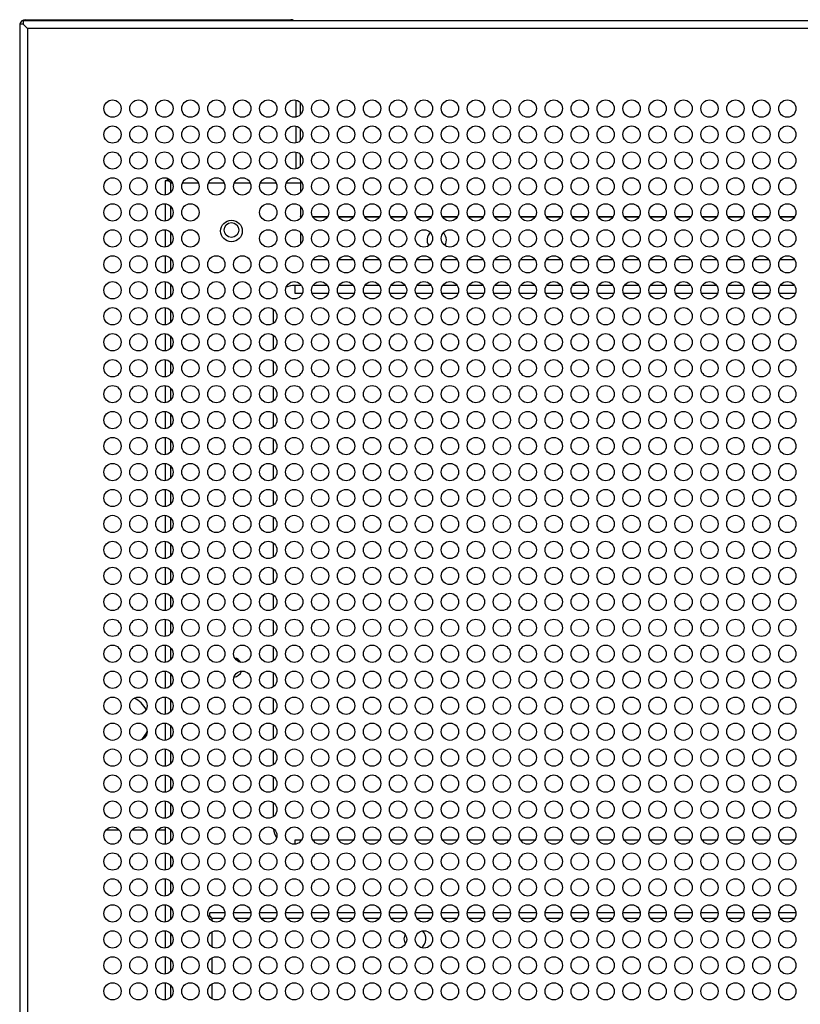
# Model space of a CAD drawing. Header units: millimetres. Extents: x 318 to 5748, y 324 to 4005.
# Tile 9 of 17: x 1731 to 1912, y 3778 to 4005. Entities that reach past the tile are written whole.
import ezdxf

# ---------------------------------------------------------------- set-up
doc = ezdxf.new("R2010")
doc.units = ezdxf.units.MM
doc.header["$LTSCALE"] = 5

msp = doc.modelspace()

# ---------------------------------------------------------------- linework, layer by layer
at = {"color": 7, "linetype": 'Continuous', "lineweight": 25}
for p, q in [((1732.28, 4005.2), (1732.28, 4004.4)), ((2763.59, 4005.2), (1732.28, 4005.2)), ((1732.78, 4005.43), (1794.18, 4005.43)), ((1731.48, 4004.4), (1731.48, 3707.4)), ((1732.28, 4004.4), (1731.48, 4004.4)), ((1733.28, 4003.4), (1732.28, 4004.4)), ((1733.28, 4003.4), (1732.28, 4004.4)), ((1732.28, 4004.4), (1732.29, 4004.4)), ((1733.28, 4003.4), (1733.28, 3708.4)), ((2762.59, 4003.4), (1733.28, 4003.4)), ((1795.39, 3982.95), (1795.39, 3986.85)), ((1796.4, 3983.53), (1796.4, 3986.27)), ((1795.39, 3976.95), (1795.39, 3980.85)), ((1796.4, 3977.53), (1796.4, 3980.27)), ((1795.39, 3970.95), (1795.39, 3974.85)), ((1796.4, 3971.53), (1796.4, 3974.27)), ((1765.09, 3968.23), (1765.09, 3964.91)), ((1765.89, 3968.23), (1765.09, 3968.23)), ((1765.59, 3968.73), (1765.59, 3968.23)), ((1765.74, 3968.73), (1765.59, 3968.73)), ((1766.39, 3967.73), (1765.89, 3968.23)), ((1765.89, 3968.23), (1765.89, 3968.23)), ((1765.89, 3968.23), (1765.9, 3968.23)), ((1765.9, 3968.66), (1765.9, 3968.23)), ((1766.39, 3967.73), (1765.9, 3968.23)), ((1796.4, 3968.27), (1796.4, 3965.53)), ((1765.09, 3962.89), (1765.09, 3958.91)), ((1796.4, 3962.27), (1796.4, 3959.97)), ((1796.4, 3959.88), (1796.4, 3959.97)), ((1796.4, 3959.88), (1796.4, 3959.53)), ((1765.09, 3956.89), (1765.09, 3952.91)), ((1796.4, 3956.27), (1796.4, 3953.53)), ((1765.09, 3950.89), (1765.09, 3946.91)), ((1799.4, 3949.93), (1799.23, 3949.93)), ((1802.65, 3949.93), (1799.4, 3949.93)), ((1808.65, 3949.93), (1805.22, 3949.93)), ((1814.65, 3949.93), (1811.22, 3949.93)), ((1820.65, 3949.93), (1817.22, 3949.93)), ((1826.65, 3949.93), (1823.22, 3949.93)), ((1832.65, 3949.93), (1829.22, 3949.93)), ((1838.65, 3949.93), (1835.22, 3949.93)), ((1844.65, 3949.93), (1841.22, 3949.93)), ((1850.65, 3949.93), (1847.22, 3949.93)), ((1856.65, 3949.93), (1853.22, 3949.93)), ((1862.65, 3949.93), (1859.22, 3949.93)), ((1868.65, 3949.93), (1865.22, 3949.93)), ((1874.65, 3949.93), (1871.22, 3949.93)), ((1880.65, 3949.93), (1877.22, 3949.93)), ((1886.65, 3949.93), (1883.22, 3949.93)), ((1892.65, 3949.93), (1889.22, 3949.93)), ((1898.65, 3949.93), (1895.22, 3949.93)), ((1904.65, 3949.93), (1901.22, 3949.93)), ((1910.65, 3949.93), (1907.22, 3949.93)), ((1765.09, 3944.89), (1765.09, 3940.91)), ((1795.09, 3944.03), (1795.09, 3942.23)), ((1795.09, 3942.23), (1796.82, 3942.23)), ((1799.05, 3942.23), (1802.82, 3942.23)), ((1805.05, 3942.23), (1808.82, 3942.23)), ((1811.05, 3942.23), (1814.82, 3942.23)), ((1817.05, 3942.23), (1820.82, 3942.23)), ((1823.05, 3942.23), (1826.82, 3942.23)), ((1829.05, 3942.23), (1832.82, 3942.23)), ((1835.05, 3942.23), (1838.82, 3942.23)), ((1841.05, 3942.23), (1844.82, 3942.23)), ((1847.05, 3942.23), (1850.82, 3942.23)), ((1853.05, 3942.23), (1856.82, 3942.23)), ((1859.05, 3942.23), (1862.82, 3942.23)), ((1865.05, 3942.23), (1868.82, 3942.23)), ((1871.05, 3942.23), (1874.82, 3942.23)), ((1877.05, 3942.23), (1880.82, 3942.23)), ((1883.05, 3942.23), (1886.82, 3942.23)), ((1889.05, 3942.23), (1892.82, 3942.23)), ((1895.05, 3942.23), (1898.82, 3942.23)), ((1901.05, 3942.23), (1904.82, 3942.23)), ((1907.05, 3942.23), (1910.82, 3942.23)), ((1765.09, 3938.89), (1765.09, 3934.91)), ((1790.09, 3938.53), (1790.09, 3935.27)), ((1765.09, 3932.89), (1765.09, 3928.91)), ((1790.09, 3932.53), (1790.09, 3929.27)), ((1765.09, 3926.89), (1765.09, 3922.91)), ((1790.09, 3926.53), (1790.09, 3923.27)), ((1765.09, 3920.89), (1765.09, 3916.91)), ((1790.09, 3920.53), (1790.09, 3917.27)), ((1765.09, 3914.89), (1765.09, 3910.91)), ((1790.09, 3914.53), (1790.09, 3911.27)), ((1765.09, 3908.89), (1765.09, 3904.91)), ((1790.09, 3908.53), (1790.09, 3905.27)), ((1765.09, 3902.89), (1765.09, 3898.91)), ((1790.09, 3902.53), (1790.09, 3899.27)), ((1765.09, 3896.89), (1765.09, 3892.91)), ((1790.09, 3896.53), (1790.09, 3893.27)), ((1765.09, 3890.89), (1765.09, 3886.91)), ((1790.09, 3890.53), (1790.09, 3887.27)), ((1765.09, 3884.89), (1765.09, 3880.91)), ((1790.09, 3884.53), (1790.09, 3881.27)), ((1765.09, 3878.89), (1765.09, 3874.91)), ((1790.09, 3878.53), (1790.09, 3875.27)), ((1765.09, 3872.89), (1765.09, 3868.91)), ((1790.09, 3872.53), (1790.09, 3869.27)), ((1765.09, 3866.89), (1765.09, 3862.91)), ((1790.09, 3866.53), (1790.09, 3863.27)), ((1765.09, 3860.89), (1765.09, 3856.91)), ((1790.09, 3860.53), (1790.09, 3857.27)), ((1765.09, 3854.89), (1765.09, 3850.91)), ((1790.09, 3854.53), (1790.09, 3851.27)), ((1765.09, 3848.89), (1765.09, 3844.91)), ((1790.09, 3848.53), (1790.09, 3845.27)), ((1765.09, 3842.89), (1765.09, 3838.91)), ((1790.09, 3842.53), (1790.09, 3839.27)), ((1765.09, 3836.89), (1765.09, 3832.91)), ((1790.09, 3836.53), (1790.09, 3833.27)), ((1765.09, 3830.89), (1765.09, 3826.91)), ((1790.09, 3830.53), (1790.09, 3827.27)), ((1765.09, 3824.89), (1765.09, 3820.91)), ((1790.09, 3824.53), (1790.09, 3821.27)), ((1751.45, 3818.23), (1754.43, 3818.23)), ((1757.45, 3818.23), (1760.43, 3818.23)), ((1763.45, 3818.23), (1765.09, 3818.23)), ((1765.09, 3818.89), (1765.09, 3814.91)), ((1796.63, 3815.83), (1795.09, 3815.83)), ((1795.09, 3815.83), (1795.09, 3814.91)), ((1802.63, 3815.83), (1799.24, 3815.83)), ((1808.63, 3815.83), (1805.24, 3815.83)), ((1814.63, 3815.83), (1811.24, 3815.83)), ((1820.63, 3815.83), (1817.24, 3815.83)), ((1826.63, 3815.83), (1823.24, 3815.83)), ((1832.63, 3815.83), (1829.24, 3815.83)), ((1838.63, 3815.83), (1835.24, 3815.83)), ((1844.63, 3815.83), (1841.24, 3815.83)), ((1850.63, 3815.83), (1847.24, 3815.83)), ((1856.63, 3815.83), (1853.24, 3815.83)), ((1862.63, 3815.83), (1859.24, 3815.83)), ((1868.63, 3815.83), (1865.24, 3815.83)), ((1874.63, 3815.83), (1871.24, 3815.83)), ((1880.63, 3815.83), (1877.24, 3815.83)), ((1886.63, 3815.83), (1883.24, 3815.83)), ((1892.63, 3815.83), (1889.24, 3815.83)), ((1898.63, 3815.83), (1895.24, 3815.83)), ((1904.63, 3815.83), (1901.24, 3815.83)), ((1910.63, 3815.83), (1907.24, 3815.83)), ((1765.09, 3812.89), (1765.09, 3808.91)), ((1765.09, 3806.89), (1765.09, 3802.91)), ((1765.09, 3800.89), (1765.09, 3796.91)), ((1775.39, 3798.23), (1775.05, 3798.23)), ((1775.39, 3798.23), (1775.39, 3798.23)), ((1775.39, 3798.23), (1775.4, 3798.23)), ((1775.89, 3797.73), (1775.39, 3798.23)), ((1775.4, 3798.23), (1775.4, 3799.03)), ((1778.93, 3799.03), (1775.4, 3799.03)), ((1775.4, 3798.23), (1775.89, 3797.73)), ((1784.93, 3799.03), (1780.94, 3799.03)), ((1790.93, 3799.03), (1786.94, 3799.03)), ((1796.93, 3799.03), (1792.94, 3799.03)), ((1802.93, 3799.03), (1798.94, 3799.03)), ((1808.93, 3799.03), (1804.94, 3799.03)), ((1814.93, 3799.03), (1810.94, 3799.03)), ((1820.93, 3799.03), (1816.94, 3799.03)), ((1826.93, 3799.03), (1822.94, 3799.03)), ((1832.93, 3799.03), (1828.94, 3799.03)), ((1838.93, 3799.03), (1834.94, 3799.03)), ((1844.93, 3799.03), (1840.94, 3799.03)), ((1850.93, 3799.03), (1846.94, 3799.03)), ((1856.93, 3799.03), (1852.94, 3799.03)), ((1862.93, 3799.03), (1858.94, 3799.03)), ((1868.93, 3799.03), (1864.94, 3799.03)), ((1874.93, 3799.03), (1870.94, 3799.03)), ((1880.93, 3799.03), (1876.94, 3799.03)), ((1886.93, 3799.03), (1882.94, 3799.03)), ((1892.93, 3799.03), (1888.94, 3799.03)), ((1898.93, 3799.03), (1894.94, 3799.03)), ((1904.93, 3799.03), (1900.94, 3799.03)), ((1910.93, 3799.03), (1906.94, 3799.03)), ((1765.09, 3794.89), (1765.09, 3790.91)), ((1765.09, 3788.89), (1765.09, 3784.91)), ((1765.09, 3782.89), (1765.09, 3778.91))]:
    msp.add_line(p, q, dxfattribs=at)
at = {"color": 8, "linetype": 'Continuous', "lineweight": 25}
for p, q in [((1766.39, 3965.53), (1766.39, 3967.73)), ((1766.39, 3967.73), (1766.75, 3967.73)), ((1769.12, 3967.73), (1772.75, 3967.73)), ((1775.12, 3967.73), (1778.75, 3967.73)), ((1781.12, 3967.73), (1784.75, 3967.73)), ((1787.12, 3967.73), (1790.75, 3967.73)), ((1793.12, 3967.73), (1796.4, 3967.73)), ((1766.39, 3959.53), (1766.39, 3962.27)), ((1796.4, 3959.97), (1796.71, 3959.97)), ((1796.4, 3959.88), (1796.66, 3959.88)), ((1799.17, 3959.97), (1802.71, 3959.97)), ((1799.21, 3959.88), (1802.66, 3959.88)), ((1805.17, 3959.97), (1808.71, 3959.97)), ((1805.21, 3959.88), (1808.66, 3959.88)), ((1811.17, 3959.97), (1814.71, 3959.97)), ((1811.21, 3959.88), (1814.66, 3959.88)), ((1817.17, 3959.97), (1820.71, 3959.97)), ((1817.21, 3959.88), (1820.66, 3959.88)), ((1823.17, 3959.97), (1826.71, 3959.97)), ((1823.21, 3959.88), (1826.66, 3959.88)), ((1829.17, 3959.97), (1832.71, 3959.97)), ((1829.21, 3959.88), (1832.66, 3959.88)), ((1835.17, 3959.97), (1838.71, 3959.97)), ((1835.21, 3959.88), (1838.66, 3959.88)), ((1841.17, 3959.97), (1844.71, 3959.97)), ((1841.21, 3959.88), (1844.66, 3959.88)), ((1847.17, 3959.97), (1850.71, 3959.97)), ((1847.21, 3959.88), (1850.66, 3959.88)), ((1853.17, 3959.97), (1856.71, 3959.97)), ((1853.21, 3959.88), (1856.66, 3959.88)), ((1859.17, 3959.97), (1862.71, 3959.97)), ((1859.21, 3959.88), (1862.66, 3959.88)), ((1865.17, 3959.97), (1868.71, 3959.97)), ((1865.21, 3959.88), (1868.66, 3959.88)), ((1871.17, 3959.97), (1874.71, 3959.97)), ((1871.21, 3959.88), (1874.66, 3959.88)), ((1877.17, 3959.97), (1880.71, 3959.97)), ((1877.21, 3959.88), (1880.66, 3959.88)), ((1883.17, 3959.97), (1886.71, 3959.97)), ((1883.21, 3959.88), (1886.66, 3959.88)), ((1889.17, 3959.97), (1892.71, 3959.97)), ((1889.21, 3959.88), (1892.66, 3959.88)), ((1895.17, 3959.97), (1898.71, 3959.97)), ((1895.21, 3959.88), (1898.66, 3959.88)), ((1901.17, 3959.97), (1904.71, 3959.97)), ((1901.21, 3959.88), (1904.66, 3959.88)), ((1907.17, 3959.97), (1910.71, 3959.97)), ((1907.21, 3959.88), (1910.66, 3959.88)), ((1766.39, 3953.53), (1766.39, 3956.27)), ((1766.39, 3947.53), (1766.39, 3950.27)), ((1766.39, 3941.53), (1766.39, 3944.27)), ((1796.58, 3944.03), (1795.09, 3944.03)), ((1802.58, 3944.03), (1799.29, 3944.03)), ((1808.58, 3944.03), (1805.29, 3944.03)), ((1814.58, 3944.03), (1811.29, 3944.03)), ((1820.58, 3944.03), (1817.29, 3944.03)), ((1826.58, 3944.03), (1823.29, 3944.03)), ((1832.58, 3944.03), (1829.29, 3944.03)), ((1838.58, 3944.03), (1835.29, 3944.03)), ((1844.58, 3944.03), (1841.29, 3944.03)), ((1850.58, 3944.03), (1847.29, 3944.03)), ((1856.58, 3944.03), (1853.29, 3944.03)), ((1862.58, 3944.03), (1859.29, 3944.03)), ((1868.58, 3944.03), (1865.29, 3944.03)), ((1874.58, 3944.03), (1871.29, 3944.03)), ((1880.58, 3944.03), (1877.29, 3944.03)), ((1886.58, 3944.03), (1883.29, 3944.03)), ((1892.58, 3944.03), (1889.29, 3944.03)), ((1898.58, 3944.03), (1895.29, 3944.03)), ((1904.58, 3944.03), (1901.29, 3944.03)), ((1910.58, 3944.03), (1907.29, 3944.03)), ((1766.39, 3935.53), (1766.39, 3938.27)), ((1766.39, 3929.53), (1766.39, 3932.27)), ((1766.39, 3923.53), (1766.39, 3926.27)), ((1766.39, 3917.53), (1766.39, 3920.27)), ((1766.39, 3911.53), (1766.39, 3914.27)), ((1766.39, 3905.53), (1766.39, 3908.27)), ((1766.39, 3899.53), (1766.39, 3902.27)), ((1766.39, 3893.53), (1766.39, 3896.27)), ((1766.39, 3887.53), (1766.39, 3890.27)), ((1766.39, 3881.53), (1766.39, 3884.27)), ((1766.39, 3875.53), (1766.39, 3878.27)), ((1766.39, 3869.53), (1766.39, 3872.27)), ((1766.39, 3863.53), (1766.39, 3866.27)), ((1766.39, 3857.53), (1766.39, 3860.27)), ((1766.39, 3851.53), (1766.39, 3854.27)), ((1766.39, 3845.53), (1766.39, 3848.27)), ((1766.39, 3839.53), (1766.39, 3842.27)), ((1766.39, 3833.53), (1766.39, 3836.27)), ((1766.39, 3827.53), (1766.39, 3830.27)), ((1766.39, 3821.53), (1766.39, 3824.27)), ((1766.39, 3815.53), (1766.39, 3818.27)), ((1766.39, 3809.53), (1766.39, 3812.27)), ((1766.39, 3803.53), (1766.39, 3806.27)), ((1766.39, 3797.53), (1766.39, 3800.27)), ((1775.89, 3797.73), (1775.89, 3797.19)), ((1778.56, 3797.73), (1775.89, 3797.73)), ((1784.56, 3797.73), (1781.31, 3797.73)), ((1790.56, 3797.73), (1787.31, 3797.73)), ((1796.56, 3797.73), (1793.31, 3797.73)), ((1802.56, 3797.73), (1799.31, 3797.73)), ((1808.56, 3797.73), (1805.31, 3797.73)), ((1814.56, 3797.73), (1811.31, 3797.73)), ((1820.56, 3797.73), (1817.31, 3797.73)), ((1826.56, 3797.73), (1823.31, 3797.73)), ((1832.56, 3797.73), (1829.31, 3797.73)), ((1838.56, 3797.73), (1835.31, 3797.73)), ((1844.56, 3797.73), (1841.31, 3797.73)), ((1850.56, 3797.73), (1847.31, 3797.73)), ((1856.56, 3797.73), (1853.31, 3797.73)), ((1862.56, 3797.73), (1859.31, 3797.73)), ((1868.56, 3797.73), (1865.31, 3797.73)), ((1874.56, 3797.73), (1871.31, 3797.73)), ((1880.56, 3797.73), (1877.31, 3797.73)), ((1886.56, 3797.73), (1883.31, 3797.73)), ((1892.56, 3797.73), (1889.31, 3797.73)), ((1898.56, 3797.73), (1895.31, 3797.73)), ((1904.56, 3797.73), (1901.31, 3797.73)), ((1910.56, 3797.73), (1907.31, 3797.73)), ((1766.39, 3791.53), (1766.39, 3794.27)), ((1775.89, 3794.6), (1775.89, 3791.19)), ((1775.89, 3788.6), (1775.89, 3785.19)), ((1766.39, 3785.53), (1766.39, 3788.27)), ((1766.39, 3779.53), (1766.39, 3782.27)), ((1775.89, 3782.6), (1775.89, 3779.19))]:
    msp.add_line(p, q, dxfattribs=at)
at = {"color": 7, "linetype": 'Continuous', "lineweight": 25, "flags": 128}
for points in [[(1829.76, 3953.28), (1829.97, 3953.67), (1830.14, 3954.53)], [(1759.69, 3839.05), (1760.59, 3840.23), (1760.94, 3840.94)], [(1820.39, 3793.03), (1820.58, 3793.99), (1820.59, 3794.02)], [(1820.67, 3791.9), (1820.58, 3792.08), (1820.39, 3793.03)]]:
    msp.add_lwpolyline(points, dxfattribs=at)
at = {"color": 7, "linetype": 'Continuous', "lineweight": 25}
for centre, radius in [((1752.94, 3984.9), 2), ((1758.94, 3984.9), 2), ((1764.94, 3984.9), 2), ((1770.94, 3984.9), 2), ((1776.94, 3984.9), 2), ((1782.94, 3984.9), 2), ((1788.94, 3984.9), 2), ((1794.94, 3984.9), 2), ((1800.94, 3984.9), 2), ((1806.94, 3984.9), 2), ((1812.94, 3984.9), 2), ((1818.94, 3984.9), 2), ((1824.94, 3984.9), 2), ((1830.94, 3984.9), 2), ((1836.94, 3984.9), 2), ((1842.94, 3984.9), 2), ((1848.94, 3984.9), 2), ((1854.94, 3984.9), 2), ((1860.94, 3984.9), 2), ((1866.94, 3984.9), 2), ((1872.94, 3984.9), 2), ((1878.94, 3984.9), 2), ((1884.94, 3984.9), 2), ((1890.94, 3984.9), 2), ((1896.94, 3984.9), 2), ((1902.94, 3984.9), 2), ((1908.94, 3984.9), 2), ((1752.94, 3978.9), 2), ((1758.94, 3978.9), 2), ((1764.94, 3978.9), 2), ((1770.94, 3978.9), 2), ((1776.94, 3978.9), 2), ((1782.94, 3978.9), 2), ((1788.94, 3978.9), 2), ((1794.94, 3978.9), 2), ((1800.94, 3978.9), 2), ((1806.94, 3978.9), 2), ((1812.94, 3978.9), 2), ((1818.94, 3978.9), 2), ((1824.94, 3978.9), 2), ((1830.94, 3978.9), 2), ((1836.94, 3978.9), 2), ((1842.94, 3978.9), 2), ((1848.94, 3978.9), 2), ((1854.94, 3978.9), 2), ((1860.94, 3978.9), 2), ((1866.94, 3978.9), 2), ((1872.94, 3978.9), 2), ((1878.94, 3978.9), 2), ((1884.94, 3978.9), 2), ((1890.94, 3978.9), 2), ((1896.94, 3978.9), 2), ((1902.94, 3978.9), 2), ((1908.94, 3978.9), 2), ((1752.94, 3972.9), 2), ((1758.94, 3972.9), 2), ((1764.94, 3972.9), 2), ((1770.94, 3972.9), 2), ((1776.94, 3972.9), 2), ((1782.94, 3972.9), 2), ((1788.94, 3972.9), 2), ((1794.94, 3972.9), 2), ((1800.94, 3972.9), 2), ((1806.94, 3972.9), 2), ((1812.94, 3972.9), 2), ((1818.94, 3972.9), 2), ((1824.94, 3972.9), 2), ((1830.94, 3972.9), 2), ((1836.94, 3972.9), 2), ((1842.94, 3972.9), 2), ((1848.94, 3972.9), 2), ((1854.94, 3972.9), 2), ((1860.94, 3972.9), 2), ((1866.94, 3972.9), 2), ((1872.94, 3972.9), 2), ((1878.94, 3972.9), 2), ((1884.94, 3972.9), 2), ((1890.94, 3972.9), 2), ((1896.94, 3972.9), 2), ((1902.94, 3972.9), 2), ((1908.94, 3972.9), 2), ((1752.94, 3966.9), 2), ((1758.94, 3966.9), 2), ((1764.94, 3966.9), 2), ((1770.94, 3966.9), 2), ((1776.94, 3966.9), 2), ((1782.94, 3966.9), 2), ((1788.94, 3966.9), 2), ((1794.94, 3966.9), 2), ((1800.94, 3966.9), 2), ((1806.94, 3966.9), 2), ((1812.94, 3966.9), 2), ((1818.94, 3966.9), 2), ((1824.94, 3966.9), 2), ((1830.94, 3966.9), 2), ((1836.94, 3966.9), 2), ((1842.94, 3966.9), 2), ((1848.94, 3966.9), 2), ((1854.94, 3966.9), 2), ((1860.94, 3966.9), 2), ((1866.94, 3966.9), 2), ((1872.94, 3966.9), 2), ((1878.94, 3966.9), 2), ((1884.94, 3966.9), 2), ((1890.94, 3966.9), 2), ((1896.94, 3966.9), 2), ((1902.94, 3966.9), 2), ((1908.94, 3966.9), 2), ((1752.94, 3960.9), 2), ((1758.94, 3960.9), 2), ((1764.94, 3960.9), 2), ((1770.94, 3960.9), 2), ((1788.94, 3960.9), 2), ((1794.94, 3960.9), 2), ((1800.94, 3960.9), 2), ((1806.94, 3960.9), 2), ((1812.94, 3960.9), 2), ((1818.94, 3960.9), 2), ((1824.94, 3960.9), 2), ((1830.94, 3960.9), 2), ((1836.94, 3960.9), 2), ((1842.94, 3960.9), 2), ((1848.94, 3960.9), 2), ((1854.94, 3960.9), 2), ((1860.94, 3960.9), 2), ((1866.94, 3960.9), 2), ((1872.94, 3960.9), 2), ((1878.94, 3960.9), 2), ((1884.94, 3960.9), 2), ((1890.94, 3960.9), 2), ((1896.94, 3960.9), 2), ((1902.94, 3960.9), 2), ((1908.94, 3960.9), 2), ((1752.94, 3954.9), 2), ((1758.94, 3954.9), 2), ((1764.94, 3954.9), 2), ((1770.94, 3954.9), 2), ((1780.44, 3956.6), 2.5), ((1780.44, 3956.83), 1.7), ((1788.94, 3954.9), 2), ((1794.94, 3954.9), 2), ((1800.94, 3954.9), 2), ((1806.94, 3954.9), 2), ((1812.94, 3954.9), 2), ((1818.94, 3954.9), 2), ((1824.94, 3954.9), 2), ((1830.94, 3954.9), 2), ((1836.94, 3954.9), 2), ((1842.94, 3954.9), 2), ((1848.94, 3954.9), 2), ((1854.94, 3954.9), 2), ((1860.94, 3954.9), 2), ((1866.94, 3954.9), 2), ((1872.94, 3954.9), 2), ((1878.94, 3954.9), 2), ((1884.94, 3954.9), 2), ((1890.94, 3954.9), 2), ((1896.94, 3954.9), 2), ((1902.94, 3954.9), 2), ((1908.94, 3954.9), 2), ((1752.94, 3948.9), 2), ((1758.94, 3948.9), 2), ((1764.94, 3948.9), 2), ((1770.94, 3948.9), 2), ((1776.94, 3948.9), 2), ((1782.94, 3948.9), 2), ((1788.94, 3948.9), 2), ((1794.94, 3948.9), 2), ((1800.94, 3948.9), 2), ((1806.94, 3948.9), 2), ((1812.94, 3948.9), 2), ((1818.94, 3948.9), 2), ((1824.94, 3948.9), 2), ((1830.94, 3948.9), 2), ((1836.94, 3948.9), 2), ((1842.94, 3948.9), 2), ((1848.94, 3948.9), 2), ((1854.94, 3948.9), 2), ((1860.94, 3948.9), 2), ((1866.94, 3948.9), 2), ((1872.94, 3948.9), 2), ((1878.94, 3948.9), 2), ((1884.94, 3948.9), 2), ((1890.94, 3948.9), 2), ((1896.94, 3948.9), 2), ((1902.94, 3948.9), 2), ((1908.94, 3948.9), 2), ((1752.94, 3942.9), 2), ((1758.94, 3942.9), 2), ((1764.94, 3942.9), 2), ((1770.94, 3942.9), 2), ((1776.94, 3942.9), 2), ((1782.94, 3942.9), 2), ((1788.94, 3942.9), 2), ((1794.94, 3942.9), 2), ((1800.94, 3942.9), 2), ((1806.94, 3942.9), 2), ((1812.94, 3942.9), 2), ((1818.94, 3942.9), 2), ((1824.94, 3942.9), 2), ((1830.94, 3942.9), 2), ((1836.94, 3942.9), 2), ((1842.94, 3942.9), 2), ((1848.94, 3942.9), 2), ((1854.94, 3942.9), 2), ((1860.94, 3942.9), 2), ((1866.94, 3942.9), 2), ((1872.94, 3942.9), 2), ((1878.94, 3942.9), 2), ((1884.94, 3942.9), 2), ((1890.94, 3942.9), 2), ((1896.94, 3942.9), 2), ((1902.94, 3942.9), 2), ((1908.94, 3942.9), 2), ((1752.94, 3936.9), 2), ((1758.94, 3936.9), 2), ((1764.94, 3936.9), 2), ((1770.94, 3936.9), 2), ((1776.94, 3936.9), 2), ((1782.94, 3936.9), 2), ((1788.94, 3936.9), 2), ((1794.94, 3936.9), 2), ((1800.94, 3936.9), 2), ((1806.94, 3936.9), 2), ((1812.94, 3936.9), 2), ((1818.94, 3936.9), 2), ((1824.94, 3936.9), 2), ((1830.94, 3936.9), 2), ((1836.94, 3936.9), 2), ((1842.94, 3936.9), 2), ((1848.94, 3936.9), 2), ((1854.94, 3936.9), 2), ((1860.94, 3936.9), 2), ((1866.94, 3936.9), 2), ((1872.94, 3936.9), 2), ((1878.94, 3936.9), 2), ((1884.94, 3936.9), 2), ((1890.94, 3936.9), 2), ((1896.94, 3936.9), 2), ((1902.94, 3936.9), 2), ((1908.94, 3936.9), 2), ((1752.94, 3930.9), 2), ((1758.94, 3930.9), 2), ((1764.94, 3930.9), 2), ((1770.94, 3930.9), 2), ((1776.94, 3930.9), 2), ((1782.94, 3930.9), 2), ((1788.94, 3930.9), 2), ((1794.94, 3930.9), 2), ((1800.94, 3930.9), 2), ((1806.94, 3930.9), 2), ((1812.94, 3930.9), 2), ((1818.94, 3930.9), 2), ((1824.94, 3930.9), 2), ((1830.94, 3930.9), 2), ((1836.94, 3930.9), 2), ((1842.94, 3930.9), 2), ((1848.94, 3930.9), 2), ((1854.94, 3930.9), 2), ((1860.94, 3930.9), 2), ((1866.94, 3930.9), 2), ((1872.94, 3930.9), 2), ((1878.94, 3930.9), 2), ((1884.94, 3930.9), 2), ((1890.94, 3930.9), 2), ((1896.94, 3930.9), 2), ((1902.94, 3930.9), 2), ((1908.94, 3930.9), 2), ((1752.94, 3924.9), 2), ((1758.94, 3924.9), 2), ((1764.94, 3924.9), 2), ((1770.94, 3924.9), 2), ((1776.94, 3924.9), 2), ((1782.94, 3924.9), 2), ((1788.94, 3924.9), 2), ((1794.94, 3924.9), 2), ((1800.94, 3924.9), 2), ((1806.94, 3924.9), 2), ((1812.94, 3924.9), 2), ((1818.94, 3924.9), 2), ((1824.94, 3924.9), 2), ((1830.94, 3924.9), 2), ((1836.94, 3924.9), 2), ((1842.94, 3924.9), 2), ((1848.94, 3924.9), 2), ((1854.94, 3924.9), 2), ((1860.94, 3924.9), 2), ((1866.94, 3924.9), 2), ((1872.94, 3924.9), 2), ((1878.94, 3924.9), 2), ((1884.94, 3924.9), 2), ((1890.94, 3924.9), 2), ((1896.94, 3924.9), 2), ((1902.94, 3924.9), 2), ((1908.94, 3924.9), 2), ((1752.94, 3918.9), 2), ((1758.94, 3918.9), 2), ((1764.94, 3918.9), 2), ((1770.94, 3918.9), 2), ((1776.94, 3918.9), 2), ((1782.94, 3918.9), 2), ((1788.94, 3918.9), 2), ((1794.94, 3918.9), 2), ((1800.94, 3918.9), 2), ((1806.94, 3918.9), 2), ((1812.94, 3918.9), 2), ((1818.94, 3918.9), 2), ((1824.94, 3918.9), 2), ((1830.94, 3918.9), 2), ((1836.94, 3918.9), 2), ((1842.94, 3918.9), 2), ((1848.94, 3918.9), 2), ((1854.94, 3918.9), 2), ((1860.94, 3918.9), 2), ((1866.94, 3918.9), 2), ((1872.94, 3918.9), 2), ((1878.94, 3918.9), 2), ((1884.94, 3918.9), 2), ((1890.94, 3918.9), 2), ((1896.94, 3918.9), 2), ((1902.94, 3918.9), 2), ((1908.94, 3918.9), 2), ((1752.94, 3912.9), 2), ((1758.94, 3912.9), 2), ((1764.94, 3912.9), 2), ((1770.94, 3912.9), 2), ((1776.94, 3912.9), 2), ((1782.94, 3912.9), 2), ((1788.94, 3912.9), 2), ((1794.94, 3912.9), 2), ((1800.94, 3912.9), 2), ((1806.94, 3912.9), 2), ((1812.94, 3912.9), 2), ((1818.94, 3912.9), 2), ((1824.94, 3912.9), 2), ((1830.94, 3912.9), 2), ((1836.94, 3912.9), 2), ((1842.94, 3912.9), 2), ((1848.94, 3912.9), 2), ((1854.94, 3912.9), 2), ((1860.94, 3912.9), 2), ((1866.94, 3912.9), 2), ((1872.94, 3912.9), 2), ((1878.94, 3912.9), 2), ((1884.94, 3912.9), 2), ((1890.94, 3912.9), 2), ((1896.94, 3912.9), 2), ((1902.94, 3912.9), 2), ((1908.94, 3912.9), 2), ((1752.94, 3906.9), 2), ((1758.94, 3906.9), 2), ((1764.94, 3906.9), 2), ((1770.94, 3906.9), 2), ((1776.94, 3906.9), 2), ((1782.94, 3906.9), 2), ((1788.94, 3906.9), 2), ((1794.94, 3906.9), 2), ((1800.94, 3906.9), 2), ((1806.94, 3906.9), 2), ((1812.94, 3906.9), 2), ((1818.94, 3906.9), 2), ((1824.94, 3906.9), 2), ((1830.94, 3906.9), 2), ((1836.94, 3906.9), 2), ((1842.94, 3906.9), 2), ((1848.94, 3906.9), 2), ((1854.94, 3906.9), 2), ((1860.94, 3906.9), 2), ((1866.94, 3906.9), 2), ((1872.94, 3906.9), 2), ((1878.94, 3906.9), 2), ((1884.94, 3906.9), 2), ((1890.94, 3906.9), 2), ((1896.94, 3906.9), 2), ((1902.94, 3906.9), 2), ((1908.94, 3906.9), 2), ((1752.94, 3900.9), 2), ((1758.94, 3900.9), 2), ((1764.94, 3900.9), 2), ((1770.94, 3900.9), 2), ((1776.94, 3900.9), 2), ((1782.94, 3900.9), 2), ((1788.94, 3900.9), 2), ((1794.94, 3900.9), 2), ((1800.94, 3900.9), 2), ((1806.94, 3900.9), 2), ((1812.94, 3900.9), 2), ((1818.94, 3900.9), 2), ((1824.94, 3900.9), 2), ((1830.94, 3900.9), 2), ((1836.94, 3900.9), 2), ((1842.94, 3900.9), 2), ((1848.94, 3900.9), 2), ((1854.94, 3900.9), 2), ((1860.94, 3900.9), 2), ((1866.94, 3900.9), 2), ((1872.94, 3900.9), 2), ((1878.94, 3900.9), 2), ((1884.94, 3900.9), 2), ((1890.94, 3900.9), 2), ((1896.94, 3900.9), 2), ((1902.94, 3900.9), 2), ((1908.94, 3900.9), 2), ((1752.94, 3894.9), 2), ((1758.94, 3894.9), 2), ((1764.94, 3894.9), 2), ((1770.94, 3894.9), 2), ((1776.94, 3894.9), 2), ((1782.94, 3894.9), 2), ((1788.94, 3894.9), 2), ((1794.94, 3894.9), 2), ((1800.94, 3894.9), 2), ((1806.94, 3894.9), 2), ((1812.94, 3894.9), 2), ((1818.94, 3894.9), 2), ((1824.94, 3894.9), 2), ((1830.94, 3894.9), 2), ((1836.94, 3894.9), 2), ((1842.94, 3894.9), 2), ((1848.94, 3894.9), 2), ((1854.94, 3894.9), 2), ((1860.94, 3894.9), 2), ((1866.94, 3894.9), 2), ((1872.94, 3894.9), 2), ((1878.94, 3894.9), 2), ((1884.94, 3894.9), 2), ((1890.94, 3894.9), 2), ((1896.94, 3894.9), 2), ((1902.94, 3894.9), 2), ((1908.94, 3894.9), 2), ((1752.94, 3888.9), 2), ((1758.94, 3888.9), 2), ((1764.94, 3888.9), 2), ((1770.94, 3888.9), 2), ((1776.94, 3888.9), 2), ((1782.94, 3888.9), 2), ((1788.94, 3888.9), 2), ((1794.94, 3888.9), 2), ((1800.94, 3888.9), 2), ((1806.94, 3888.9), 2), ((1812.94, 3888.9), 2), ((1818.94, 3888.9), 2), ((1824.94, 3888.9), 2), ((1830.94, 3888.9), 2), ((1836.94, 3888.9), 2), ((1842.94, 3888.9), 2), ((1848.94, 3888.9), 2), ((1854.94, 3888.9), 2), ((1860.94, 3888.9), 2), ((1866.94, 3888.9), 2), ((1872.94, 3888.9), 2), ((1878.94, 3888.9), 2), ((1884.94, 3888.9), 2), ((1890.94, 3888.9), 2), ((1896.94, 3888.9), 2), ((1902.94, 3888.9), 2), ((1908.94, 3888.9), 2), ((1752.94, 3882.9), 2), ((1758.94, 3882.9), 2), ((1764.94, 3882.9), 2), ((1770.94, 3882.9), 2), ((1776.94, 3882.9), 2), ((1782.94, 3882.9), 2), ((1788.94, 3882.9), 2), ((1794.94, 3882.9), 2), ((1800.94, 3882.9), 2), ((1806.94, 3882.9), 2), ((1812.94, 3882.9), 2), ((1818.94, 3882.9), 2), ((1824.94, 3882.9), 2), ((1830.94, 3882.9), 2), ((1836.94, 3882.9), 2), ((1842.94, 3882.9), 2), ((1848.94, 3882.9), 2), ((1854.94, 3882.9), 2), ((1860.94, 3882.9), 2), ((1866.94, 3882.9), 2), ((1872.94, 3882.9), 2), ((1878.94, 3882.9), 2), ((1884.94, 3882.9), 2), ((1890.94, 3882.9), 2), ((1896.94, 3882.9), 2), ((1902.94, 3882.9), 2), ((1908.94, 3882.9), 2), ((1752.94, 3876.9), 2), ((1758.94, 3876.9), 2), ((1764.94, 3876.9), 2), ((1770.94, 3876.9), 2), ((1776.94, 3876.9), 2), ((1782.94, 3876.9), 2), ((1788.94, 3876.9), 2), ((1794.94, 3876.9), 2), ((1800.94, 3876.9), 2), ((1806.94, 3876.9), 2), ((1812.94, 3876.9), 2), ((1818.94, 3876.9), 2), ((1824.94, 3876.9), 2), ((1830.94, 3876.9), 2), ((1836.94, 3876.9), 2), ((1842.94, 3876.9), 2), ((1848.94, 3876.9), 2), ((1854.94, 3876.9), 2), ((1860.94, 3876.9), 2), ((1866.94, 3876.9), 2), ((1872.94, 3876.9), 2), ((1878.94, 3876.9), 2), ((1884.94, 3876.9), 2), ((1890.94, 3876.9), 2), ((1896.94, 3876.9), 2), ((1902.94, 3876.9), 2), ((1908.94, 3876.9), 2), ((1752.94, 3870.9), 2), ((1758.94, 3870.9), 2), ((1764.94, 3870.9), 2), ((1770.94, 3870.9), 2), ((1776.94, 3870.9), 2), ((1782.94, 3870.9), 2), ((1788.94, 3870.9), 2), ((1794.94, 3870.9), 2), ((1800.94, 3870.9), 2), ((1806.94, 3870.9), 2), ((1812.94, 3870.9), 2), ((1818.94, 3870.9), 2), ((1824.94, 3870.9), 2), ((1830.94, 3870.9), 2), ((1836.94, 3870.9), 2), ((1842.94, 3870.9), 2), ((1848.94, 3870.9), 2), ((1854.94, 3870.9), 2), ((1860.94, 3870.9), 2), ((1866.94, 3870.9), 2), ((1872.94, 3870.9), 2), ((1878.94, 3870.9), 2), ((1884.94, 3870.9), 2), ((1890.94, 3870.9), 2), ((1896.94, 3870.9), 2), ((1902.94, 3870.9), 2), ((1908.94, 3870.9), 2), ((1752.94, 3864.9), 2), ((1758.94, 3864.9), 2), ((1764.94, 3864.9), 2), ((1770.94, 3864.9), 2), ((1776.94, 3864.9), 2), ((1782.94, 3864.9), 2), ((1788.94, 3864.9), 2), ((1794.94, 3864.9), 2), ((1800.94, 3864.9), 2), ((1806.94, 3864.9), 2), ((1812.94, 3864.9), 2), ((1818.94, 3864.9), 2), ((1824.94, 3864.9), 2), ((1830.94, 3864.9), 2), ((1836.94, 3864.9), 2), ((1842.94, 3864.9), 2), ((1848.94, 3864.9), 2), ((1854.94, 3864.9), 2), ((1860.94, 3864.9), 2), ((1866.94, 3864.9), 2), ((1872.94, 3864.9), 2), ((1878.94, 3864.9), 2), ((1884.94, 3864.9), 2), ((1890.94, 3864.9), 2), ((1896.94, 3864.9), 2), ((1902.94, 3864.9), 2), ((1908.94, 3864.9), 2), ((1752.94, 3858.9), 2), ((1758.94, 3858.9), 2), ((1764.94, 3858.9), 2), ((1770.94, 3858.9), 2), ((1776.94, 3858.9), 2), ((1782.94, 3858.9), 2), ((1788.94, 3858.9), 2), ((1794.94, 3858.9), 2), ((1800.94, 3858.9), 2), ((1806.94, 3858.9), 2), ((1812.94, 3858.9), 2), ((1818.94, 3858.9), 2), ((1824.94, 3858.9), 2), ((1830.94, 3858.9), 2), ((1836.94, 3858.9), 2), ((1842.94, 3858.9), 2), ((1848.94, 3858.9), 2), ((1854.94, 3858.9), 2), ((1860.94, 3858.9), 2), ((1866.94, 3858.9), 2), ((1872.94, 3858.9), 2), ((1878.94, 3858.9), 2), ((1884.94, 3858.9), 2), ((1890.94, 3858.9), 2), ((1896.94, 3858.9), 2), ((1902.94, 3858.9), 2), ((1908.94, 3858.9), 2), ((1752.94, 3852.9), 2), ((1758.94, 3852.9), 2), ((1764.94, 3852.9), 2), ((1770.94, 3852.9), 2), ((1776.94, 3852.9), 2), ((1782.94, 3852.9), 2), ((1788.94, 3852.9), 2), ((1794.94, 3852.9), 2), ((1800.94, 3852.9), 2), ((1806.94, 3852.9), 2), ((1812.94, 3852.9), 2), ((1818.94, 3852.9), 2), ((1824.94, 3852.9), 2), ((1830.94, 3852.9), 2), ((1836.94, 3852.9), 2), ((1842.94, 3852.9), 2), ((1848.94, 3852.9), 2), ((1854.94, 3852.9), 2), ((1860.94, 3852.9), 2), ((1866.94, 3852.9), 2), ((1872.94, 3852.9), 2), ((1878.94, 3852.9), 2), ((1884.94, 3852.9), 2), ((1890.94, 3852.9), 2), ((1896.94, 3852.9), 2), ((1902.94, 3852.9), 2), ((1908.94, 3852.9), 2), ((1752.94, 3846.9), 2), ((1758.94, 3846.9), 2), ((1764.94, 3846.9), 2), ((1770.94, 3846.9), 2), ((1776.94, 3846.9), 2), ((1782.94, 3846.9), 2), ((1788.94, 3846.9), 2), ((1794.94, 3846.9), 2), ((1800.94, 3846.9), 2), ((1806.94, 3846.9), 2), ((1812.94, 3846.9), 2), ((1818.94, 3846.9), 2), ((1824.94, 3846.9), 2), ((1830.94, 3846.9), 2), ((1836.94, 3846.9), 2), ((1842.94, 3846.9), 2), ((1848.94, 3846.9), 2), ((1854.94, 3846.9), 2), ((1860.94, 3846.9), 2), ((1866.94, 3846.9), 2), ((1872.94, 3846.9), 2), ((1878.94, 3846.9), 2), ((1884.94, 3846.9), 2), ((1890.94, 3846.9), 2), ((1896.94, 3846.9), 2), ((1902.94, 3846.9), 2), ((1908.94, 3846.9), 2), ((1752.94, 3840.9), 2), ((1758.94, 3840.9), 2), ((1764.94, 3840.9), 2), ((1770.94, 3840.9), 2), ((1776.94, 3840.9), 2), ((1782.94, 3840.9), 2), ((1788.94, 3840.9), 2), ((1794.94, 3840.9), 2), ((1800.94, 3840.9), 2), ((1806.94, 3840.9), 2), ((1812.94, 3840.9), 2), ((1818.94, 3840.9), 2), ((1824.94, 3840.9), 2), ((1830.94, 3840.9), 2), ((1836.94, 3840.9), 2), ((1842.94, 3840.9), 2), ((1848.94, 3840.9), 2), ((1854.94, 3840.9), 2), ((1860.94, 3840.9), 2), ((1866.94, 3840.9), 2), ((1872.94, 3840.9), 2), ((1878.94, 3840.9), 2), ((1884.94, 3840.9), 2), ((1890.94, 3840.9), 2), ((1896.94, 3840.9), 2), ((1902.94, 3840.9), 2), ((1908.94, 3840.9), 2), ((1752.94, 3834.9), 2), ((1758.94, 3834.9), 2), ((1764.94, 3834.9), 2), ((1770.94, 3834.9), 2), ((1776.94, 3834.9), 2), ((1782.94, 3834.9), 2), ((1788.94, 3834.9), 2), ((1794.94, 3834.9), 2), ((1800.94, 3834.9), 2), ((1806.94, 3834.9), 2), ((1812.94, 3834.9), 2), ((1818.94, 3834.9), 2), ((1824.94, 3834.9), 2), ((1830.94, 3834.9), 2), ((1836.94, 3834.9), 2), ((1842.94, 3834.9), 2), ((1848.94, 3834.9), 2), ((1854.94, 3834.9), 2), ((1860.94, 3834.9), 2), ((1866.94, 3834.9), 2), ((1872.94, 3834.9), 2), ((1878.94, 3834.9), 2), ((1884.94, 3834.9), 2), ((1890.94, 3834.9), 2), ((1896.94, 3834.9), 2), ((1902.94, 3834.9), 2), ((1908.94, 3834.9), 2), ((1752.94, 3828.9), 2), ((1758.94, 3828.9), 2), ((1764.94, 3828.9), 2), ((1770.94, 3828.9), 2), ((1776.94, 3828.9), 2), ((1782.94, 3828.9), 2), ((1788.94, 3828.9), 2), ((1794.94, 3828.9), 2), ((1800.94, 3828.9), 2), ((1806.94, 3828.9), 2), ((1812.94, 3828.9), 2), ((1818.94, 3828.9), 2), ((1824.94, 3828.9), 2), ((1830.94, 3828.9), 2), ((1836.94, 3828.9), 2), ((1842.94, 3828.9), 2), ((1848.94, 3828.9), 2), ((1854.94, 3828.9), 2), ((1860.94, 3828.9), 2), ((1866.94, 3828.9), 2), ((1872.94, 3828.9), 2), ((1878.94, 3828.9), 2), ((1884.94, 3828.9), 2), ((1890.94, 3828.9), 2), ((1896.94, 3828.9), 2), ((1902.94, 3828.9), 2), ((1908.94, 3828.9), 2), ((1752.94, 3822.9), 2), ((1758.94, 3822.9), 2), ((1764.94, 3822.9), 2), ((1770.94, 3822.9), 2), ((1776.94, 3822.9), 2), ((1782.94, 3822.9), 2), ((1788.94, 3822.9), 2), ((1794.94, 3822.9), 2), ((1800.94, 3822.9), 2), ((1806.94, 3822.9), 2), ((1812.94, 3822.9), 2), ((1818.94, 3822.9), 2), ((1824.94, 3822.9), 2), ((1830.94, 3822.9), 2), ((1836.94, 3822.9), 2), ((1842.94, 3822.9), 2), ((1848.94, 3822.9), 2), ((1854.94, 3822.9), 2), ((1860.94, 3822.9), 2), ((1866.94, 3822.9), 2), ((1872.94, 3822.9), 2), ((1878.94, 3822.9), 2), ((1884.94, 3822.9), 2), ((1890.94, 3822.9), 2), ((1896.94, 3822.9), 2), ((1902.94, 3822.9), 2), ((1908.94, 3822.9), 2), ((1752.94, 3816.9), 2), ((1758.94, 3816.9), 2), ((1764.94, 3816.9), 2), ((1770.94, 3816.9), 2), ((1776.94, 3816.9), 2), ((1782.94, 3816.9), 2), ((1788.94, 3816.9), 2), ((1794.94, 3816.9), 2), ((1800.94, 3816.9), 2), ((1806.94, 3816.9), 2), ((1812.94, 3816.9), 2), ((1818.94, 3816.9), 2), ((1824.94, 3816.9), 2), ((1830.94, 3816.9), 2), ((1836.94, 3816.9), 2), ((1842.94, 3816.9), 2), ((1848.94, 3816.9), 2), ((1854.94, 3816.9), 2), ((1860.94, 3816.9), 2), ((1866.94, 3816.9), 2), ((1872.94, 3816.9), 2), ((1878.94, 3816.9), 2), ((1884.94, 3816.9), 2), ((1890.94, 3816.9), 2), ((1896.94, 3816.9), 2), ((1902.94, 3816.9), 2), ((1908.94, 3816.9), 2), ((1752.94, 3810.9), 2), ((1758.94, 3810.9), 2), ((1764.94, 3810.9), 2), ((1770.94, 3810.9), 2), ((1776.94, 3810.9), 2), ((1782.94, 3810.9), 2), ((1788.94, 3810.9), 2), ((1794.94, 3810.9), 2), ((1800.94, 3810.9), 2), ((1806.94, 3810.9), 2), ((1812.94, 3810.9), 2), ((1818.94, 3810.9), 2), ((1824.94, 3810.9), 2), ((1830.94, 3810.9), 2), ((1836.94, 3810.9), 2), ((1842.94, 3810.9), 2), ((1848.94, 3810.9), 2), ((1854.94, 3810.9), 2), ((1860.94, 3810.9), 2), ((1866.94, 3810.9), 2), ((1872.94, 3810.9), 2), ((1878.94, 3810.9), 2), ((1884.94, 3810.9), 2), ((1890.94, 3810.9), 2), ((1896.94, 3810.9), 2), ((1902.94, 3810.9), 2), ((1908.94, 3810.9), 2), ((1752.94, 3804.9), 2), ((1758.94, 3804.9), 2), ((1764.94, 3804.9), 2), ((1770.94, 3804.9), 2), ((1776.94, 3804.9), 2), ((1782.94, 3804.9), 2), ((1788.94, 3804.9), 2), ((1794.94, 3804.9), 2), ((1800.94, 3804.9), 2), ((1806.94, 3804.9), 2), ((1812.94, 3804.9), 2), ((1818.94, 3804.9), 2), ((1824.94, 3804.9), 2), ((1830.94, 3804.9), 2), ((1836.94, 3804.9), 2), ((1842.94, 3804.9), 2), ((1848.94, 3804.9), 2), ((1854.94, 3804.9), 2), ((1860.94, 3804.9), 2), ((1866.94, 3804.9), 2), ((1872.94, 3804.9), 2), ((1878.94, 3804.9), 2), ((1884.94, 3804.9), 2), ((1890.94, 3804.9), 2), ((1896.94, 3804.9), 2), ((1902.94, 3804.9), 2), ((1908.94, 3804.9), 2), ((1752.94, 3798.9), 2), ((1758.94, 3798.9), 2), ((1764.94, 3798.9), 2), ((1770.94, 3798.9), 2), ((1776.94, 3798.9), 2), ((1782.94, 3798.9), 2), ((1788.94, 3798.9), 2), ((1794.94, 3798.9), 2), ((1800.94, 3798.9), 2), ((1806.94, 3798.9), 2), ((1812.94, 3798.9), 2), ((1818.94, 3798.9), 2), ((1824.94, 3798.9), 2), ((1830.94, 3798.9), 2), ((1836.94, 3798.9), 2), ((1842.94, 3798.9), 2), ((1848.94, 3798.9), 2), ((1854.94, 3798.9), 2), ((1860.94, 3798.9), 2), ((1866.94, 3798.9), 2), ((1872.94, 3798.9), 2), ((1878.94, 3798.9), 2), ((1884.94, 3798.9), 2), ((1890.94, 3798.9), 2), ((1896.94, 3798.9), 2), ((1902.94, 3798.9), 2), ((1908.94, 3798.9), 2), ((1752.94, 3792.9), 2), ((1758.94, 3792.9), 2), ((1764.94, 3792.9), 2), ((1770.94, 3792.9), 2), ((1776.94, 3792.9), 2), ((1782.94, 3792.9), 2), ((1788.94, 3792.9), 2), ((1794.94, 3792.9), 2), ((1800.94, 3792.9), 2), ((1806.94, 3792.9), 2), ((1812.94, 3792.9), 2), ((1818.94, 3792.9), 2), ((1824.94, 3792.9), 2), ((1830.94, 3792.9), 2), ((1836.94, 3792.9), 2), ((1842.94, 3792.9), 2), ((1848.94, 3792.9), 2), ((1854.94, 3792.9), 2), ((1860.94, 3792.9), 2), ((1866.94, 3792.9), 2), ((1872.94, 3792.9), 2), ((1878.94, 3792.9), 2), ((1884.94, 3792.9), 2), ((1890.94, 3792.9), 2), ((1896.94, 3792.9), 2), ((1902.94, 3792.9), 2), ((1908.94, 3792.9), 2), ((1752.94, 3786.9), 2), ((1758.94, 3786.9), 2), ((1764.94, 3786.9), 2), ((1770.94, 3786.9), 2), ((1776.94, 3786.9), 2), ((1782.94, 3786.9), 2), ((1788.94, 3786.9), 2), ((1794.94, 3786.9), 2), ((1800.94, 3786.9), 2), ((1806.94, 3786.9), 2), ((1812.94, 3786.9), 2), ((1818.94, 3786.9), 2), ((1824.94, 3786.9), 2), ((1830.94, 3786.9), 2), ((1836.94, 3786.9), 2), ((1842.94, 3786.9), 2), ((1848.94, 3786.9), 2), ((1854.94, 3786.9), 2), ((1860.94, 3786.9), 2), ((1866.94, 3786.9), 2), ((1872.94, 3786.9), 2), ((1878.94, 3786.9), 2), ((1884.94, 3786.9), 2), ((1890.94, 3786.9), 2), ((1896.94, 3786.9), 2), ((1902.94, 3786.9), 2), ((1908.94, 3786.9), 2), ((1752.94, 3780.9), 2), ((1758.94, 3780.9), 2), ((1764.94, 3780.9), 2), ((1770.94, 3780.9), 2), ((1776.94, 3780.9), 2), ((1782.94, 3780.9), 2), ((1788.94, 3780.9), 2), ((1794.94, 3780.9), 2), ((1800.94, 3780.9), 2), ((1806.94, 3780.9), 2), ((1812.94, 3780.9), 2), ((1818.94, 3780.9), 2), ((1824.94, 3780.9), 2), ((1830.94, 3780.9), 2), ((1836.94, 3780.9), 2), ((1842.94, 3780.9), 2), ((1848.94, 3780.9), 2), ((1854.94, 3780.9), 2), ((1860.94, 3780.9), 2), ((1866.94, 3780.9), 2), ((1872.94, 3780.9), 2), ((1878.94, 3780.9), 2), ((1884.94, 3780.9), 2), ((1890.94, 3780.9), 2), ((1896.94, 3780.9), 2), ((1902.94, 3780.9), 2), ((1908.94, 3780.9), 2)]:
    msp.add_circle(centre, radius, dxfattribs=at)
for centre, radius, start, end in [((1732.78, 4004.13), 1.3, 90, 168.3281), ((1794.18, 4004.43), 1, 49.907, 90), ((1827.89, 3954.53), 2.25, 130.7715, 215.1455), ((1827.89, 3954.53), 2.25, 0, 47.5032), ((1795.09, 3939.03), 5, 90, 113.9066), ((1780.69, 3855.73), 2.25, 32.0424, 77.2599), ((1780.69, 3855.73), 2.25, 278.7066, 338.0439), ((1755.39, 3843.23), 6, 27.3765, 64.5306), ((1795.09, 3819.03), 5, 185.9913, 212.2692), ((1822.89, 3793.03), 2.5, 305.2335, 47.2127)]:
    msp.add_arc(centre, radius, start, end, dxfattribs=at)

doc.saveas('drawing.dxf')
